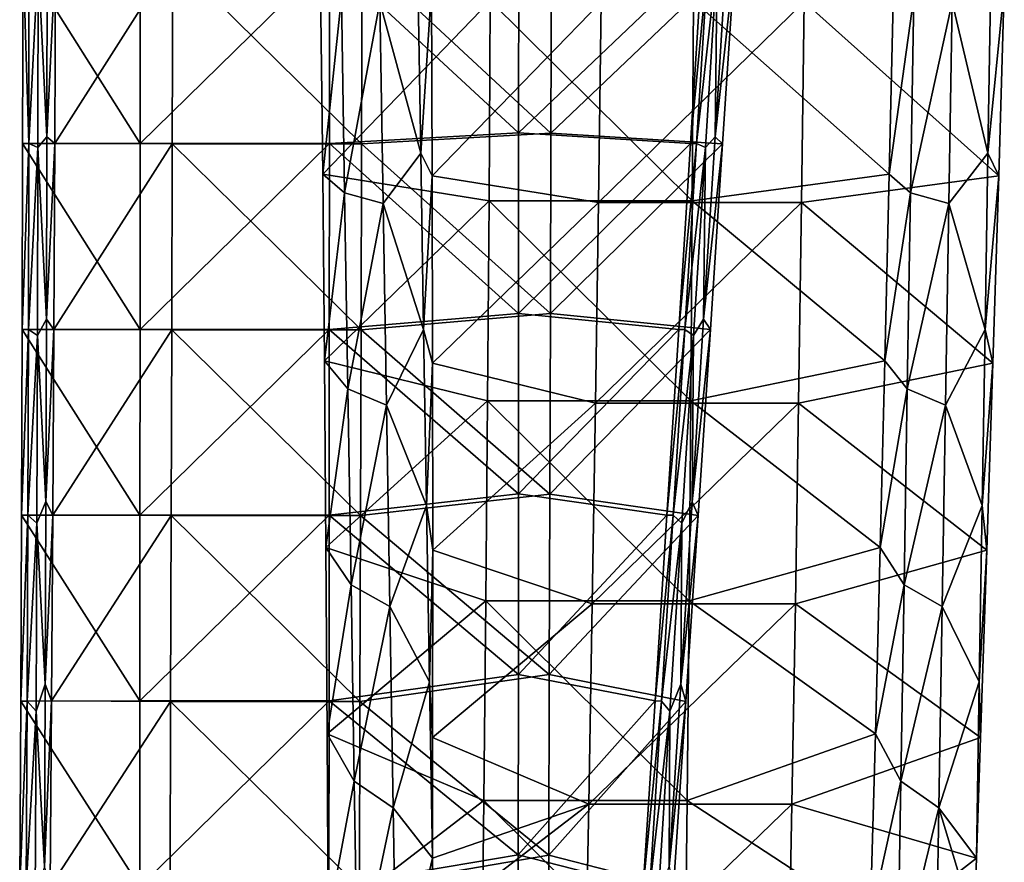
# Model space of a CAD drawing. Header units: millimetres. Extents: x -230 to 230, y 0 to 904.
# Tile 8 of 27: x -225 to -157, y 311 to 370. Entities that reach past the tile are written whole.
import ezdxf

# ---------------------------------------------------------------- set-up
doc = ezdxf.new("R2010")
doc.units = ezdxf.units.MM
doc.header["$LTSCALE"] = 81.481481
for name, color, linetype in [('10', 7, 'CONTINUOUS'), ('11', 7, 'CONTINUOUS'), ('12', 7, 'CONTINUOUS'), ('52', 7, 'CONTINUOUS'), ('54', 7, 'CONTINUOUS'), ('56', 7, 'CONTINUOUS'), ('57', 7, 'CONTINUOUS'), ('8', 7, 'CONTINUOUS')]:
    doc.layers.add(name, color=color, linetype=linetype)

msp = doc.modelspace()

# ---------------------------------------------------------------- linework, layer by layer
at = {"layer": '10', "linetype": 'Continuous'}
for points in [[(-204.351, 372.035, -443.392), (-192.58, 371.11, -445.642), (-204.209, 359.073, -443.812), (-204.351, 372.035, -443.392)], [(-164.598, 372.035, -450.907), (-164.883, 359.073, -451.247), (-178.477, 371.11, -448.308), (-164.598, 372.035, -450.907)], [(-192.58, 371.11, -445.642), (-192.659, 357.223, -446.06), (-204.209, 359.073, -443.812), (-192.58, 371.11, -445.642)], [(-192.659, 357.223, -446.06), (-192.58, 371.11, -445.642), (-178.556, 357.223, -448.726), (-192.659, 357.223, -446.06)], [(-192.58, 371.11, -445.642), (-178.477, 371.11, -448.308), (-178.556, 357.223, -448.726), (-192.58, 371.11, -445.642)], [(-178.477, 371.11, -448.308), (-164.883, 359.073, -451.247), (-178.556, 357.223, -448.726), (-178.477, 371.11, -448.308)], [(-204.209, 359.073, -443.812), (-192.659, 357.223, -446.06), (-204.086, 346.116, -444.326), (-204.209, 359.073, -443.812)], [(-164.883, 359.073, -451.247), (-165.186, 346.116, -451.68), (-178.556, 357.223, -448.726), (-164.883, 359.073, -451.247)], [(-192.659, 357.223, -446.06), (-192.758, 343.34, -446.586), (-204.086, 346.116, -444.326), (-192.659, 357.223, -446.06)], [(-192.758, 343.34, -446.586), (-192.659, 357.223, -446.06), (-178.656, 343.34, -449.252), (-192.758, 343.34, -446.586)], [(-192.659, 357.223, -446.06), (-178.556, 357.223, -448.726), (-178.656, 343.34, -449.252), (-192.659, 357.223, -446.06)], [(-178.556, 357.223, -448.726), (-165.186, 346.116, -451.68), (-178.656, 343.34, -449.252), (-178.556, 357.223, -448.726)], [(-204.086, 346.116, -444.326), (-192.758, 343.34, -446.586), (-203.98, 333.162, -444.934), (-204.086, 346.116, -444.326)], [(-165.186, 346.116, -451.68), (-165.506, 333.162, -452.207), (-178.656, 343.34, -449.252), (-165.186, 346.116, -451.68)], [(-192.758, 343.34, -446.586), (-192.878, 329.461, -447.219), (-203.98, 333.162, -444.934), (-192.758, 343.34, -446.586)], [(-192.878, 329.461, -447.219), (-192.758, 343.34, -446.586), (-178.775, 329.461, -449.885), (-192.878, 329.461, -447.219)], [(-192.758, 343.34, -446.586), (-178.656, 343.34, -449.252), (-178.775, 329.461, -449.885), (-192.758, 343.34, -446.586)], [(-178.656, 343.34, -449.252), (-165.506, 333.162, -452.207), (-178.775, 329.461, -449.885), (-178.656, 343.34, -449.252)], [(-203.98, 333.162, -444.934), (-192.878, 329.461, -447.219), (-203.892, 320.211, -445.635), (-203.98, 333.162, -444.934)], [(-165.506, 333.162, -452.207), (-165.844, 320.211, -452.828), (-178.775, 329.461, -449.885), (-165.506, 333.162, -452.207)], [(-192.878, 329.461, -447.219), (-193.017, 315.588, -447.959), (-203.892, 320.211, -445.635), (-192.878, 329.461, -447.219)], [(-193.017, 315.588, -447.959), (-192.878, 329.461, -447.219), (-178.915, 315.588, -450.625), (-193.017, 315.588, -447.959)], [(-192.878, 329.461, -447.219), (-178.775, 329.461, -449.885), (-178.915, 315.588, -450.625), (-192.878, 329.461, -447.219)], [(-178.775, 329.461, -449.885), (-165.844, 320.211, -452.828), (-178.915, 315.588, -450.625), (-178.775, 329.461, -449.885)], [(-203.892, 320.211, -445.635), (-193.017, 315.588, -447.959), (-203.822, 307.267, -446.43), (-203.892, 320.211, -445.635)], [(-165.844, 320.211, -452.828), (-166.2, 307.267, -453.542), (-178.915, 315.588, -450.625), (-165.844, 320.211, -452.828)], [(-193.017, 315.588, -447.959), (-193.178, 301.721, -448.807), (-203.822, 307.267, -446.43), (-193.017, 315.588, -447.959)], [(-193.178, 301.721, -448.807), (-193.017, 315.588, -447.959), (-179.076, 301.721, -451.473), (-193.178, 301.721, -448.807)], [(-193.017, 315.588, -447.959), (-178.915, 315.588, -450.625), (-179.076, 301.721, -451.473), (-193.017, 315.588, -447.959)], [(-178.915, 315.588, -450.625), (-166.2, 307.267, -453.542), (-179.076, 301.721, -451.473), (-178.915, 315.588, -450.625)]]:
    msp.add_3dface(points, dxfattribs=at)
at = {"layer": '11', "linetype": 'Continuous'}
for points in [[(-197.402, 360.529, -407.673), (-197.604, 372.764, -407.635), (-200.241, 371.016, -421.742), (-197.402, 360.529, -407.673)], [(-197.402, 360.529, -407.673), (-196.647, 371.978, -402.644), (-197.604, 372.764, -407.635), (-197.402, 360.529, -407.673)], [(-204.351, 372.035, -443.392), (-204.209, 359.073, -443.812), (-202.913, 371.388, -435.843), (-204.351, 372.035, -443.392)], [(-196.603, 358.963, -403.585), (-196.647, 371.978, -402.644), (-197.402, 360.529, -407.673), (-196.603, 358.963, -403.585)], [(-202.913, 371.388, -435.843), (-204.209, 359.073, -443.812), (-202.689, 357.776, -435.886), (-202.913, 371.388, -435.843)], [(-202.913, 371.388, -435.843), (-202.689, 357.776, -435.886), (-200.241, 371.016, -421.742), (-202.913, 371.388, -435.843)], [(-202.689, 357.776, -435.886), (-200.011, 357.031, -421.786), (-200.241, 371.016, -421.742), (-202.689, 357.776, -435.886)], [(-200.011, 357.031, -421.786), (-197.402, 360.529, -407.673), (-200.241, 371.016, -421.742), (-200.011, 357.031, -421.786)], [(-197.201, 348.293, -407.711), (-197.402, 360.529, -407.673), (-200.011, 357.031, -421.786), (-197.201, 348.293, -407.711)], [(-197.201, 348.293, -407.711), (-196.603, 358.963, -403.585), (-197.402, 360.529, -407.673), (-197.201, 348.293, -407.711)], [(-204.209, 359.073, -443.812), (-204.086, 346.116, -444.326), (-202.689, 357.776, -435.886), (-204.209, 359.073, -443.812)], [(-196.577, 345.956, -404.621), (-196.603, 358.963, -403.585), (-197.201, 348.293, -407.711), (-196.577, 345.956, -404.621)], [(-202.689, 357.776, -435.886), (-204.086, 346.116, -444.326), (-202.465, 344.164, -435.928), (-202.689, 357.776, -435.886)], [(-202.689, 357.776, -435.886), (-202.465, 344.164, -435.928), (-200.011, 357.031, -421.786), (-202.689, 357.776, -435.886)], [(-202.465, 344.164, -435.928), (-199.781, 343.047, -421.829), (-200.011, 357.031, -421.786), (-202.465, 344.164, -435.928)], [(-199.781, 343.047, -421.829), (-197.201, 348.293, -407.711), (-200.011, 357.031, -421.786), (-199.781, 343.047, -421.829)], [(-197, 336.058, -407.749), (-197.201, 348.293, -407.711), (-199.781, 343.047, -421.829), (-197, 336.058, -407.749)], [(-197, 336.058, -407.749), (-196.577, 345.956, -404.621), (-197.201, 348.293, -407.711), (-197, 336.058, -407.749)], [(-204.086, 346.116, -444.326), (-203.98, 333.162, -444.934), (-202.465, 344.164, -435.928), (-204.086, 346.116, -444.326)], [(-196.569, 332.957, -405.751), (-196.577, 345.956, -404.621), (-197, 336.058, -407.749), (-196.569, 332.957, -405.751)], [(-202.465, 344.164, -435.928), (-203.98, 333.162, -444.934), (-202.241, 330.552, -435.97), (-202.465, 344.164, -435.928)], [(-202.465, 344.164, -435.928), (-202.241, 330.552, -435.97), (-199.781, 343.047, -421.829), (-202.465, 344.164, -435.928)], [(-202.241, 330.552, -435.97), (-199.551, 329.063, -421.873), (-199.781, 343.047, -421.829), (-202.241, 330.552, -435.97)], [(-199.551, 329.063, -421.873), (-197, 336.058, -407.749), (-199.781, 343.047, -421.829), (-199.551, 329.063, -421.873)], [(-196.798, 323.822, -407.787), (-197, 336.058, -407.749), (-199.551, 329.063, -421.873), (-196.798, 323.822, -407.787)], [(-196.798, 323.822, -407.787), (-196.569, 332.957, -405.751), (-197, 336.058, -407.749), (-196.798, 323.822, -407.787)], [(-203.98, 333.162, -444.934), (-203.892, 320.211, -445.635), (-202.241, 330.552, -435.97), (-203.98, 333.162, -444.934)], [(-196.579, 319.965, -406.975), (-196.569, 332.957, -405.751), (-196.798, 323.822, -407.787), (-196.579, 319.965, -406.975)], [(-202.241, 330.552, -435.97), (-203.892, 320.211, -445.635), (-202.017, 316.94, -436.013), (-202.241, 330.552, -435.97)], [(-202.241, 330.552, -435.97), (-202.017, 316.94, -436.013), (-199.551, 329.063, -421.873), (-202.241, 330.552, -435.97)], [(-202.017, 316.94, -436.013), (-199.321, 315.079, -421.916), (-199.551, 329.063, -421.873), (-202.017, 316.94, -436.013)], [(-199.321, 315.079, -421.916), (-196.798, 323.822, -407.787), (-199.551, 329.063, -421.873), (-199.321, 315.079, -421.916)], [(-196.595, 311.586, -407.814), (-196.798, 323.822, -407.787), (-199.321, 315.079, -421.916), (-196.595, 311.586, -407.814)], [(-196.595, 311.586, -407.814), (-196.579, 319.965, -406.975), (-196.798, 323.822, -407.787), (-196.595, 311.586, -407.814)], [(-203.892, 320.211, -445.635), (-203.822, 307.267, -446.43), (-202.017, 316.94, -436.013), (-203.892, 320.211, -445.635)], [(-202.017, 316.94, -436.013), (-203.822, 307.267, -446.43), (-201.793, 303.328, -436.055), (-202.017, 316.94, -436.013)], [(-202.017, 316.94, -436.013), (-201.793, 303.328, -436.055), (-199.321, 315.079, -421.916), (-202.017, 316.94, -436.013)], [(-201.793, 303.328, -436.055), (-199.09, 301.094, -421.96), (-199.321, 315.079, -421.916), (-201.793, 303.328, -436.055)], [(-199.09, 301.094, -421.96), (-196.595, 311.586, -407.814), (-199.321, 315.079, -421.916), (-199.09, 301.094, -421.96)], [(-196.607, 306.983, -408.292), (-196.595, 311.586, -407.814), (-199.09, 301.094, -421.96), (-196.607, 306.983, -408.292)]]:
    msp.add_3dface(points, dxfattribs=at)
at = {"layer": '12', "linetype": 'Continuous'}
for points in [[(-158.028, 360.529, -415.116), (-160.522, 371.016, -429.251), (-157.827, 372.764, -415.154), (-158.028, 360.529, -415.116)], [(-156.896, 371.978, -410.159), (-158.028, 360.529, -415.116), (-157.827, 372.764, -415.154), (-156.896, 371.978, -410.159)], [(-164.883, 359.073, -451.247), (-164.598, 372.035, -450.907), (-163.181, 371.388, -443.354), (-164.883, 359.073, -451.247)], [(-156.896, 371.978, -410.159), (-157.28, 358.963, -411.019), (-158.028, 360.529, -415.116), (-156.896, 371.978, -410.159)], [(-163.405, 357.776, -443.312), (-164.883, 359.073, -451.247), (-163.181, 371.388, -443.354), (-163.405, 357.776, -443.312)], [(-163.405, 357.776, -443.312), (-163.181, 371.388, -443.354), (-160.522, 371.016, -429.251), (-163.405, 357.776, -443.312)], [(-160.752, 357.031, -429.208), (-163.405, 357.776, -443.312), (-160.522, 371.016, -429.251), (-160.752, 357.031, -429.208)], [(-160.752, 357.031, -429.208), (-160.522, 371.016, -429.251), (-158.028, 360.529, -415.116), (-160.752, 357.031, -429.208)], [(-158.229, 348.293, -415.078), (-160.752, 357.031, -429.208), (-158.028, 360.529, -415.116), (-158.229, 348.293, -415.078)], [(-157.28, 358.963, -411.019), (-158.229, 348.293, -415.078), (-158.028, 360.529, -415.116), (-157.28, 358.963, -411.019)], [(-165.186, 346.116, -451.68), (-164.883, 359.073, -451.247), (-163.405, 357.776, -443.312), (-165.186, 346.116, -451.68)], [(-157.28, 358.963, -411.019), (-157.682, 345.956, -411.974), (-158.229, 348.293, -415.078), (-157.28, 358.963, -411.019)], [(-163.629, 344.164, -443.27), (-165.186, 346.116, -451.68), (-163.405, 357.776, -443.312), (-163.629, 344.164, -443.27)], [(-163.629, 344.164, -443.27), (-163.405, 357.776, -443.312), (-160.752, 357.031, -429.208), (-163.629, 344.164, -443.27)], [(-160.982, 343.047, -429.164), (-163.629, 344.164, -443.27), (-160.752, 357.031, -429.208), (-160.982, 343.047, -429.164)], [(-160.982, 343.047, -429.164), (-160.752, 357.031, -429.208), (-158.229, 348.293, -415.078), (-160.982, 343.047, -429.164)], [(-158.431, 336.058, -415.04), (-160.982, 343.047, -429.164), (-158.229, 348.293, -415.078), (-158.431, 336.058, -415.04)], [(-157.682, 345.956, -411.974), (-158.431, 336.058, -415.04), (-158.229, 348.293, -415.078), (-157.682, 345.956, -411.974)], [(-165.506, 333.162, -452.207), (-165.186, 346.116, -451.68), (-163.629, 344.164, -443.27), (-165.506, 333.162, -452.207)], [(-157.682, 345.956, -411.974), (-158.102, 332.957, -413.023), (-158.431, 336.058, -415.04), (-157.682, 345.956, -411.974)], [(-163.853, 330.552, -443.227), (-165.506, 333.162, -452.207), (-163.629, 344.164, -443.27), (-163.853, 330.552, -443.227)], [(-163.853, 330.552, -443.227), (-163.629, 344.164, -443.27), (-160.982, 343.047, -429.164), (-163.853, 330.552, -443.227)], [(-161.212, 329.063, -429.121), (-163.853, 330.552, -443.227), (-160.982, 343.047, -429.164), (-161.212, 329.063, -429.121)], [(-161.212, 329.063, -429.121), (-160.982, 343.047, -429.164), (-158.431, 336.058, -415.04), (-161.212, 329.063, -429.121)], [(-158.632, 323.822, -415.002), (-161.212, 329.063, -429.121), (-158.431, 336.058, -415.04), (-158.632, 323.822, -415.002)], [(-158.102, 332.957, -413.023), (-158.632, 323.822, -415.002), (-158.431, 336.058, -415.04), (-158.102, 332.957, -413.023)], [(-165.844, 320.211, -452.828), (-165.506, 333.162, -452.207), (-163.853, 330.552, -443.227), (-165.844, 320.211, -452.828)], [(-158.102, 332.957, -413.023), (-158.54, 319.965, -414.166), (-158.632, 323.822, -415.002), (-158.102, 332.957, -413.023)], [(-164.077, 316.94, -443.185), (-165.844, 320.211, -452.828), (-163.853, 330.552, -443.227), (-164.077, 316.94, -443.185)], [(-164.077, 316.94, -443.185), (-163.853, 330.552, -443.227), (-161.212, 329.063, -429.121), (-164.077, 316.94, -443.185)], [(-161.442, 315.079, -429.077), (-164.077, 316.94, -443.185), (-161.212, 329.063, -429.121), (-161.442, 315.079, -429.077)], [(-161.442, 315.079, -429.077), (-161.212, 329.063, -429.121), (-158.632, 323.822, -415.002), (-161.442, 315.079, -429.077)], [(-158.831, 311.586, -414.953), (-161.442, 315.079, -429.077), (-158.632, 323.822, -415.002), (-158.831, 311.586, -414.953)], [(-158.54, 319.965, -414.166), (-158.831, 311.586, -414.953), (-158.632, 323.822, -415.002), (-158.54, 319.965, -414.166)], [(-166.2, 307.267, -453.542), (-165.844, 320.211, -452.828), (-164.077, 316.94, -443.185), (-166.2, 307.267, -453.542)], [(-164.301, 303.328, -443.143), (-166.2, 307.267, -453.542), (-164.077, 316.94, -443.185), (-164.301, 303.328, -443.143)], [(-164.301, 303.328, -443.143), (-164.077, 316.94, -443.185), (-161.442, 315.079, -429.077), (-164.301, 303.328, -443.143)], [(-161.672, 301.094, -429.034), (-164.301, 303.328, -443.143), (-161.442, 315.079, -429.077), (-161.672, 301.094, -429.034)], [(-158.995, 306.983, -415.403), (-161.672, 301.094, -429.034), (-161.442, 315.079, -429.077), (-158.995, 306.983, -415.403)], [(-158.831, 311.586, -414.953), (-158.995, 306.983, -415.403), (-161.442, 315.079, -429.077), (-158.831, 311.586, -414.953)]]:
    msp.add_3dface(points, dxfattribs=at)
at = {"layer": '52', "linetype": 'Continuous'}
for points in [[(-225.012, 374.099, -14.858), (-224.613, 361.197, -23.546), (-225.036, 361.198, -14.714), (-225.012, 374.099, -14.858)], [(-224.596, 374.099, -23.545), (-224.613, 361.197, -23.546), (-225.012, 374.099, -14.858), (-224.596, 374.099, -23.545)], [(-224.596, 374.099, -23.545), (-223.968, 373.96, -36.683), (-224.613, 361.197, -23.546), (-224.596, 374.099, -23.545)], [(-223.968, 373.96, -36.683), (-223.985, 360.919, -36.684), (-224.613, 361.197, -23.546), (-223.968, 373.96, -36.683)], [(-223.968, 373.96, -36.683), (-223.354, 361.668, -49.821), (-223.985, 360.919, -36.684), (-223.968, 373.96, -36.683)], [(-223.338, 374.334, -49.821), (-223.354, 361.668, -49.821), (-223.968, 373.96, -36.683), (-223.338, 374.334, -49.821)], [(-223.354, 361.668, -49.821), (-223.338, 374.334, -49.821), (-222.747, 374.099, -62.175), (-223.354, 361.668, -49.821)], [(-222.801, 361.199, -61.397), (-223.354, 361.668, -49.821), (-222.747, 374.099, -62.175), (-222.801, 361.199, -61.397)], [(-223.354, 361.668, -49.821), (-223.381, 349.002, -49.823), (-223.985, 360.919, -36.684), (-223.354, 361.668, -49.821)], [(-223.381, 349.002, -49.823), (-223.354, 361.668, -49.821), (-222.801, 361.199, -61.397), (-223.381, 349.002, -49.823)], [(-225.036, 361.198, -14.714), (-224.613, 361.197, -23.546), (-225.071, 348.296, -14.569), (-225.036, 361.198, -14.714)], [(-224.613, 361.197, -23.546), (-224.641, 348.296, -23.547), (-225.071, 348.296, -14.569), (-224.613, 361.197, -23.546)], [(-224.613, 361.197, -23.546), (-223.985, 360.919, -36.684), (-224.641, 348.296, -23.547), (-224.613, 361.197, -23.546)], [(-223.985, 360.919, -36.684), (-224.013, 347.879, -36.685), (-224.641, 348.296, -23.547), (-223.985, 360.919, -36.684)], [(-223.985, 360.919, -36.684), (-223.381, 349.002, -49.823), (-224.013, 347.879, -36.685), (-223.985, 360.919, -36.684)], [(-222.867, 348.298, -60.61), (-223.381, 349.002, -49.823), (-222.801, 361.199, -61.397), (-222.867, 348.298, -60.61)], [(-223.381, 349.002, -49.823), (-223.419, 336.336, -49.824), (-224.013, 347.879, -36.685), (-223.381, 349.002, -49.823)], [(-223.419, 336.336, -49.824), (-223.381, 349.002, -49.823), (-222.867, 348.298, -60.61), (-223.419, 336.336, -49.824)], [(-224.641, 348.296, -23.547), (-224.68, 335.394, -23.549), (-225.117, 335.395, -14.424), (-224.641, 348.296, -23.547)], [(-225.071, 348.296, -14.569), (-224.641, 348.296, -23.547), (-225.117, 335.395, -14.424), (-225.071, 348.296, -14.569)], [(-224.641, 348.296, -23.547), (-224.013, 347.879, -36.685), (-224.68, 335.394, -23.549), (-224.641, 348.296, -23.547)], [(-222.943, 335.397, -59.816), (-223.419, 336.336, -49.824), (-222.867, 348.298, -60.61), (-222.943, 335.397, -59.816)], [(-224.013, 347.879, -36.685), (-224.053, 334.838, -36.687), (-224.68, 335.394, -23.549), (-224.013, 347.879, -36.685)], [(-224.013, 347.879, -36.685), (-223.419, 336.336, -49.824), (-224.053, 334.838, -36.687), (-224.013, 347.879, -36.685)], [(-223.419, 336.336, -49.824), (-223.467, 323.67, -49.827), (-224.053, 334.838, -36.687), (-223.419, 336.336, -49.824)], [(-223.467, 323.67, -49.827), (-223.419, 336.336, -49.824), (-222.943, 335.397, -59.816), (-223.467, 323.67, -49.827)], [(-225.117, 335.395, -14.424), (-224.68, 335.394, -23.549), (-225.174, 322.494, -14.277), (-225.117, 335.395, -14.424)], [(-224.68, 335.394, -23.549), (-224.73, 322.493, -23.551), (-225.174, 322.494, -14.277), (-224.68, 335.394, -23.549)], [(-224.68, 335.394, -23.549), (-224.053, 334.838, -36.687), (-224.73, 322.493, -23.551), (-224.68, 335.394, -23.549)], [(-223.032, 322.496, -59.012), (-223.467, 323.67, -49.827), (-222.943, 335.397, -59.816), (-223.032, 322.496, -59.012)], [(-224.053, 334.838, -36.687), (-224.104, 321.798, -36.689), (-224.73, 322.493, -23.551), (-224.053, 334.838, -36.687)], [(-224.053, 334.838, -36.687), (-223.467, 323.67, -49.827), (-224.104, 321.798, -36.689), (-224.053, 334.838, -36.687)], [(-223.467, 323.67, -49.827), (-223.526, 311.004, -49.83), (-224.104, 321.798, -36.689), (-223.467, 323.67, -49.827)], [(-223.526, 311.004, -49.83), (-223.467, 323.67, -49.827), (-223.032, 322.496, -59.012), (-223.526, 311.004, -49.83)], [(-225.174, 322.494, -14.277), (-224.73, 322.493, -23.551), (-225.242, 309.593, -14.129), (-225.174, 322.494, -14.277)], [(-224.73, 322.493, -23.551), (-224.791, 309.592, -23.554), (-225.242, 309.593, -14.129), (-224.73, 322.493, -23.551)], [(-224.73, 322.493, -23.551), (-224.104, 321.798, -36.689), (-224.791, 309.592, -23.554), (-224.73, 322.493, -23.551)], [(-223.132, 309.595, -58.201), (-223.526, 311.004, -49.83), (-223.032, 322.496, -59.012), (-223.132, 309.595, -58.201)], [(-224.104, 321.798, -36.689), (-224.166, 308.758, -36.692), (-224.791, 309.592, -23.554), (-224.104, 321.798, -36.689)], [(-224.104, 321.798, -36.689), (-223.526, 311.004, -49.83), (-224.166, 308.758, -36.692), (-224.104, 321.798, -36.689)]]:
    msp.add_3dface(points, dxfattribs=at)
at = {"layer": '54', "linetype": 'Continuous'}
for points in [[(-178.681, 361.199, -12.495), (-177.451, 374.098, -21.288), (-177.867, 374.099, -12.601), (-178.681, 361.199, -12.495)], [(-178.259, 361.197, -21.327), (-177.451, 374.098, -21.288), (-178.681, 361.199, -12.495), (-178.259, 361.197, -21.327)], [(-177.451, 374.098, -21.288), (-178.259, 361.197, -21.327), (-176.831, 373.959, -34.426), (-177.451, 374.098, -21.288)], [(-176.831, 373.959, -34.426), (-178.259, 361.197, -21.327), (-177.647, 360.919, -34.465), (-176.831, 373.959, -34.426)], [(-176.831, 373.959, -34.426), (-177.647, 360.919, -34.465), (-176.971, 361.667, -47.601), (-176.831, 373.959, -34.426)], [(-176.179, 374.334, -47.563), (-176.831, 373.959, -34.426), (-176.971, 361.667, -47.601), (-176.179, 374.334, -47.563)], [(-176.179, 374.334, -47.563), (-176.971, 361.667, -47.601), (-175.602, 374.093, -59.918), (-176.179, 374.334, -47.563)], [(-175.602, 374.093, -59.918), (-176.971, 361.667, -47.601), (-176.447, 361.186, -59.177), (-175.602, 374.093, -59.918)], [(-176.971, 361.667, -47.601), (-177.647, 360.919, -34.465), (-177.766, 349.001, -47.639), (-176.971, 361.667, -47.601)], [(-176.971, 361.667, -47.601), (-177.766, 349.001, -47.639), (-176.447, 361.186, -59.177), (-176.971, 361.667, -47.601)], [(-179.498, 348.298, -12.388), (-178.259, 361.197, -21.327), (-178.681, 361.199, -12.495), (-179.498, 348.298, -12.388)], [(-179.068, 348.295, -21.365), (-178.259, 361.197, -21.327), (-179.498, 348.298, -12.388), (-179.068, 348.295, -21.365)], [(-178.259, 361.197, -21.327), (-179.068, 348.295, -21.365), (-177.647, 360.919, -34.465), (-178.259, 361.197, -21.327)], [(-177.647, 360.919, -34.465), (-179.068, 348.295, -21.365), (-178.465, 347.878, -34.504), (-177.647, 360.919, -34.465)], [(-177.647, 360.919, -34.465), (-178.465, 347.878, -34.504), (-177.766, 349.001, -47.639), (-177.647, 360.919, -34.465)], [(-176.447, 361.186, -59.177), (-177.766, 349.001, -47.639), (-177.295, 348.279, -58.428), (-176.447, 361.186, -59.177)], [(-177.766, 349.001, -47.639), (-178.465, 347.878, -34.504), (-178.562, 336.335, -47.677), (-177.766, 349.001, -47.639)], [(-177.766, 349.001, -47.639), (-178.562, 336.335, -47.677), (-177.295, 348.279, -58.428), (-177.766, 349.001, -47.639)], [(-180.316, 335.398, -12.279), (-179.068, 348.295, -21.365), (-179.498, 348.298, -12.388), (-180.316, 335.398, -12.279)], [(-179.879, 335.394, -21.404), (-179.068, 348.295, -21.365), (-180.316, 335.398, -12.279), (-179.879, 335.394, -21.404)], [(-179.068, 348.295, -21.365), (-179.879, 335.394, -21.404), (-178.465, 347.878, -34.504), (-179.068, 348.295, -21.365)], [(-177.295, 348.279, -58.428), (-178.562, 336.335, -47.677), (-178.144, 335.373, -57.669), (-177.295, 348.279, -58.428)], [(-178.465, 347.878, -34.504), (-179.879, 335.394, -21.404), (-179.285, 334.838, -34.544), (-178.465, 347.878, -34.504)], [(-178.465, 347.878, -34.504), (-179.285, 334.838, -34.544), (-178.562, 336.335, -47.677), (-178.465, 347.878, -34.504)], [(-178.562, 336.335, -47.677), (-179.285, 334.838, -34.544), (-179.36, 323.669, -47.715), (-178.562, 336.335, -47.677)], [(-178.562, 336.335, -47.677), (-179.36, 323.669, -47.715), (-178.144, 335.373, -57.669), (-178.562, 336.335, -47.677)], [(-181.136, 322.497, -12.168), (-179.879, 335.394, -21.404), (-180.316, 335.398, -12.279), (-181.136, 322.497, -12.168)], [(-180.692, 322.493, -21.443), (-179.879, 335.394, -21.404), (-181.136, 322.497, -12.168), (-180.692, 322.493, -21.443)], [(-179.879, 335.394, -21.404), (-180.692, 322.493, -21.443), (-179.285, 334.838, -34.544), (-179.879, 335.394, -21.404)], [(-178.144, 335.373, -57.669), (-179.36, 323.669, -47.715), (-178.996, 322.468, -56.902), (-178.144, 335.373, -57.669)], [(-179.285, 334.838, -34.544), (-180.692, 322.493, -21.443), (-180.107, 321.797, -34.583), (-179.285, 334.838, -34.544)], [(-179.285, 334.838, -34.544), (-180.107, 321.797, -34.583), (-179.36, 323.669, -47.715), (-179.285, 334.838, -34.544)], [(-179.36, 323.669, -47.715), (-180.107, 321.797, -34.583), (-180.16, 311.003, -47.754), (-179.36, 323.669, -47.715)], [(-179.36, 323.669, -47.715), (-180.16, 311.003, -47.754), (-178.996, 322.468, -56.902), (-179.36, 323.669, -47.715)], [(-181.958, 309.597, -12.057), (-180.692, 322.493, -21.443), (-181.136, 322.497, -12.168), (-181.958, 309.597, -12.057)], [(-181.507, 309.591, -21.482), (-180.692, 322.493, -21.443), (-181.958, 309.597, -12.057), (-181.507, 309.591, -21.482)], [(-180.692, 322.493, -21.443), (-181.507, 309.591, -21.482), (-180.107, 321.797, -34.583), (-180.692, 322.493, -21.443)], [(-178.996, 322.468, -56.902), (-180.16, 311.003, -47.754), (-179.85, 309.563, -56.127), (-178.996, 322.468, -56.902)], [(-180.107, 321.797, -34.583), (-181.507, 309.591, -21.482), (-180.93, 308.757, -34.623), (-180.107, 321.797, -34.583)], [(-180.107, 321.797, -34.583), (-180.93, 308.757, -34.623), (-180.16, 311.003, -47.754), (-180.107, 321.797, -34.583)]]:
    msp.add_3dface(points, dxfattribs=at)
at = {"layer": '56', "linetype": 'Continuous'}
for points in [[(-222.801, 361.199, -61.397), (-222.747, 374.099, -62.175), (-214.611, 374.091, -61.785), (-222.801, 361.199, -61.397)], [(-214.648, 361.183, -61.006), (-222.801, 361.199, -61.397), (-214.611, 374.091, -61.785), (-214.648, 361.183, -61.006)], [(-214.648, 361.183, -61.006), (-214.611, 374.091, -61.785), (-201.511, 361.183, -60.377), (-214.648, 361.183, -61.006)], [(-201.511, 361.183, -60.377), (-214.611, 374.091, -61.785), (-201.473, 374.091, -61.156), (-201.511, 361.183, -60.377)], [(-201.511, 361.183, -60.377), (-201.473, 374.091, -61.156), (-188.371, 361.929, -59.793), (-201.511, 361.183, -60.377)], [(-188.371, 361.929, -59.793), (-201.473, 374.091, -61.156), (-188.334, 374.464, -60.55), (-188.371, 361.929, -59.793)], [(-175.602, 374.093, -59.918), (-188.371, 361.929, -59.793), (-188.334, 374.464, -60.55), (-175.602, 374.093, -59.918)], [(-175.602, 374.093, -59.918), (-176.447, 361.186, -59.177), (-188.371, 361.929, -59.793), (-175.602, 374.093, -59.918)], [(-188.407, 349.395, -59.028), (-201.511, 361.183, -60.377), (-188.371, 361.929, -59.793), (-188.407, 349.395, -59.028)], [(-176.447, 361.186, -59.177), (-188.407, 349.395, -59.028), (-188.371, 361.929, -59.793), (-176.447, 361.186, -59.177)], [(-222.867, 348.298, -60.61), (-222.801, 361.199, -61.397), (-214.648, 361.183, -61.006), (-222.867, 348.298, -60.61)], [(-214.686, 348.276, -60.218), (-222.867, 348.298, -60.61), (-214.648, 361.183, -61.006), (-214.686, 348.276, -60.218)], [(-214.686, 348.276, -60.218), (-214.648, 361.183, -61.006), (-201.548, 348.276, -59.589), (-214.686, 348.276, -60.218)], [(-201.548, 348.276, -59.589), (-214.648, 361.183, -61.006), (-201.511, 361.183, -60.377), (-201.548, 348.276, -59.589)], [(-201.548, 348.276, -59.589), (-201.511, 361.183, -60.377), (-188.407, 349.395, -59.028), (-201.548, 348.276, -59.589)], [(-176.447, 361.186, -59.177), (-177.295, 348.279, -58.428), (-188.407, 349.395, -59.028), (-176.447, 361.186, -59.177)], [(-188.444, 336.861, -58.255), (-201.548, 348.276, -59.589), (-188.407, 349.395, -59.028), (-188.444, 336.861, -58.255)], [(-177.295, 348.279, -58.428), (-188.444, 336.861, -58.255), (-188.407, 349.395, -59.028), (-177.295, 348.279, -58.428)], [(-222.943, 335.397, -59.816), (-222.867, 348.298, -60.61), (-214.686, 348.276, -60.218), (-222.943, 335.397, -59.816)], [(-214.724, 335.369, -59.42), (-222.943, 335.397, -59.816), (-214.686, 348.276, -60.218), (-214.724, 335.369, -59.42)], [(-214.724, 335.369, -59.42), (-214.686, 348.276, -60.218), (-201.587, 335.369, -58.791), (-214.724, 335.369, -59.42)], [(-201.587, 335.369, -58.791), (-214.686, 348.276, -60.218), (-201.548, 348.276, -59.589), (-201.587, 335.369, -58.791)], [(-201.587, 335.369, -58.791), (-201.548, 348.276, -59.589), (-188.444, 336.861, -58.255), (-201.587, 335.369, -58.791)], [(-177.295, 348.279, -58.428), (-178.144, 335.373, -57.669), (-188.444, 336.861, -58.255), (-177.295, 348.279, -58.428)], [(-188.482, 324.327, -57.473), (-201.587, 335.369, -58.791), (-188.444, 336.861, -58.255), (-188.482, 324.327, -57.473)], [(-178.144, 335.373, -57.669), (-188.482, 324.327, -57.473), (-188.444, 336.861, -58.255), (-178.144, 335.373, -57.669)], [(-223.032, 322.496, -59.012), (-222.943, 335.397, -59.816), (-214.724, 335.369, -59.42), (-223.032, 322.496, -59.012)], [(-214.763, 322.463, -58.614), (-223.032, 322.496, -59.012), (-214.724, 335.369, -59.42), (-214.763, 322.463, -58.614)], [(-214.763, 322.463, -58.614), (-214.724, 335.369, -59.42), (-201.625, 322.463, -57.985), (-214.763, 322.463, -58.614)], [(-201.625, 322.463, -57.985), (-214.724, 335.369, -59.42), (-201.587, 335.369, -58.791), (-201.625, 322.463, -57.985)], [(-201.625, 322.463, -57.985), (-201.587, 335.369, -58.791), (-188.482, 324.327, -57.473), (-201.625, 322.463, -57.985)], [(-178.144, 335.373, -57.669), (-178.996, 322.468, -56.902), (-188.482, 324.327, -57.473), (-178.144, 335.373, -57.669)], [(-188.52, 311.794, -56.683), (-201.625, 322.463, -57.985), (-188.482, 324.327, -57.473), (-188.52, 311.794, -56.683)], [(-178.996, 322.468, -56.902), (-188.52, 311.794, -56.683), (-188.482, 324.327, -57.473), (-178.996, 322.468, -56.902)], [(-223.132, 309.595, -58.201), (-223.032, 322.496, -59.012), (-214.763, 322.463, -58.614), (-223.132, 309.595, -58.201)], [(-214.802, 309.557, -57.799), (-223.132, 309.595, -58.201), (-214.763, 322.463, -58.614), (-214.802, 309.557, -57.799)], [(-214.802, 309.557, -57.799), (-214.763, 322.463, -58.614), (-201.664, 309.557, -57.17), (-214.802, 309.557, -57.799)], [(-201.664, 309.557, -57.17), (-214.763, 322.463, -58.614), (-201.625, 322.463, -57.985), (-201.664, 309.557, -57.17)], [(-201.664, 309.557, -57.17), (-201.625, 322.463, -57.985), (-188.52, 311.794, -56.683), (-201.664, 309.557, -57.17)], [(-178.996, 322.468, -56.902), (-179.85, 309.563, -56.127), (-188.52, 311.794, -56.683), (-178.996, 322.468, -56.902)], [(-188.558, 299.262, -55.885), (-201.664, 309.557, -57.17), (-188.52, 311.794, -56.683), (-188.558, 299.262, -55.885)], [(-179.85, 309.563, -56.127), (-188.558, 299.262, -55.885), (-188.52, 311.794, -56.683), (-179.85, 309.563, -56.127)]]:
    msp.add_3dface(points, dxfattribs=at)
at = {"layer": '57', "linetype": 'Continuous'}
for points in [[(-225.012, 374.099, -14.858), (-225.036, 361.198, -14.714), (-216.883, 361.199, -14.324), (-225.012, 374.099, -14.858)], [(-216.876, 374.1, -14.468), (-225.012, 374.099, -14.858), (-216.883, 361.199, -14.324), (-216.876, 374.1, -14.468)], [(-216.876, 374.1, -14.468), (-216.883, 361.199, -14.324), (-203.739, 374.1, -13.839), (-216.876, 374.1, -14.468)], [(-203.739, 374.1, -13.839), (-216.883, 361.199, -14.324), (-203.746, 361.199, -13.695), (-203.739, 374.1, -13.839)], [(-203.739, 374.1, -13.839), (-203.746, 361.199, -13.695), (-190.607, 361.937, -13.074), (-203.739, 374.1, -13.839)], [(-190.601, 374.469, -13.214), (-203.739, 374.1, -13.839), (-190.607, 361.937, -13.074), (-190.601, 374.469, -13.214)], [(-177.867, 374.099, -12.601), (-190.601, 374.469, -13.214), (-190.607, 361.937, -13.074), (-177.867, 374.099, -12.601)], [(-178.681, 361.199, -12.495), (-177.867, 374.099, -12.601), (-190.607, 361.937, -13.074), (-178.681, 361.199, -12.495)], [(-190.607, 361.937, -13.074), (-203.746, 361.199, -13.695), (-190.614, 349.406, -12.932), (-190.607, 361.937, -13.074)], [(-178.681, 361.199, -12.495), (-190.607, 361.937, -13.074), (-190.614, 349.406, -12.932), (-178.681, 361.199, -12.495)], [(-225.036, 361.198, -14.714), (-225.071, 348.296, -14.569), (-216.89, 348.299, -14.178), (-225.036, 361.198, -14.714)], [(-216.883, 361.199, -14.324), (-225.036, 361.198, -14.714), (-216.89, 348.299, -14.178), (-216.883, 361.199, -14.324)], [(-216.883, 361.199, -14.324), (-216.89, 348.299, -14.178), (-203.746, 361.199, -13.695), (-216.883, 361.199, -14.324)], [(-203.746, 361.199, -13.695), (-216.89, 348.299, -14.178), (-203.753, 348.299, -13.549), (-203.746, 361.199, -13.695)], [(-203.746, 361.199, -13.695), (-203.753, 348.299, -13.549), (-190.614, 349.406, -12.932), (-203.746, 361.199, -13.695)], [(-179.498, 348.298, -12.388), (-178.681, 361.199, -12.495), (-190.614, 349.406, -12.932), (-179.498, 348.298, -12.388)], [(-190.614, 349.406, -12.932), (-203.753, 348.299, -13.549), (-190.621, 336.874, -12.789), (-190.614, 349.406, -12.932)], [(-179.498, 348.298, -12.388), (-190.614, 349.406, -12.932), (-190.621, 336.874, -12.789), (-179.498, 348.298, -12.388)], [(-225.071, 348.296, -14.569), (-225.117, 335.395, -14.424), (-216.897, 335.399, -14.03), (-225.071, 348.296, -14.569)], [(-216.89, 348.299, -14.178), (-225.071, 348.296, -14.569), (-216.897, 335.399, -14.03), (-216.89, 348.299, -14.178)], [(-216.89, 348.299, -14.178), (-216.897, 335.399, -14.03), (-203.753, 348.299, -13.549), (-216.89, 348.299, -14.178)], [(-203.753, 348.299, -13.549), (-216.897, 335.399, -14.03), (-203.76, 335.399, -13.401), (-203.753, 348.299, -13.549)], [(-203.753, 348.299, -13.549), (-203.76, 335.399, -13.401), (-190.621, 336.874, -12.789), (-203.753, 348.299, -13.549)], [(-180.316, 335.398, -12.279), (-179.498, 348.298, -12.388), (-190.621, 336.874, -12.789), (-180.316, 335.398, -12.279)], [(-190.621, 336.874, -12.789), (-203.76, 335.399, -13.401), (-190.628, 324.343, -12.644), (-190.621, 336.874, -12.789)], [(-180.316, 335.398, -12.279), (-190.621, 336.874, -12.789), (-190.628, 324.343, -12.644), (-180.316, 335.398, -12.279)], [(-225.117, 335.395, -14.424), (-225.174, 322.494, -14.277), (-216.905, 322.499, -13.881), (-225.117, 335.395, -14.424)], [(-216.897, 335.399, -14.03), (-225.117, 335.395, -14.424), (-216.905, 322.499, -13.881), (-216.897, 335.399, -14.03)], [(-216.897, 335.399, -14.03), (-216.905, 322.499, -13.881), (-203.76, 335.399, -13.401), (-216.897, 335.399, -14.03)], [(-203.76, 335.399, -13.401), (-216.905, 322.499, -13.881), (-203.767, 322.499, -13.252), (-203.76, 335.399, -13.401)], [(-203.76, 335.399, -13.401), (-203.767, 322.499, -13.252), (-190.628, 324.343, -12.644), (-203.76, 335.399, -13.401)], [(-181.136, 322.497, -12.168), (-180.316, 335.398, -12.279), (-190.628, 324.343, -12.644), (-181.136, 322.497, -12.168)], [(-190.628, 324.343, -12.644), (-203.767, 322.499, -13.252), (-190.635, 311.812, -12.498), (-190.628, 324.343, -12.644)], [(-181.136, 322.497, -12.168), (-190.628, 324.343, -12.644), (-190.635, 311.812, -12.498), (-181.136, 322.497, -12.168)], [(-225.174, 322.494, -14.277), (-225.242, 309.593, -14.129), (-216.912, 309.599, -13.73), (-225.174, 322.494, -14.277)], [(-216.905, 322.499, -13.881), (-225.174, 322.494, -14.277), (-216.912, 309.599, -13.73), (-216.905, 322.499, -13.881)], [(-216.905, 322.499, -13.881), (-216.912, 309.599, -13.73), (-203.767, 322.499, -13.252), (-216.905, 322.499, -13.881)], [(-203.767, 322.499, -13.252), (-216.912, 309.599, -13.73), (-203.774, 309.599, -13.101), (-203.767, 322.499, -13.252)], [(-203.767, 322.499, -13.252), (-203.774, 309.599, -13.101), (-190.635, 311.812, -12.498), (-203.767, 322.499, -13.252)], [(-181.958, 309.597, -12.057), (-181.136, 322.497, -12.168), (-190.635, 311.812, -12.498), (-181.958, 309.597, -12.057)], [(-190.635, 311.812, -12.498), (-203.774, 309.599, -13.101), (-190.642, 299.28, -12.35), (-190.635, 311.812, -12.498)], [(-181.958, 309.597, -12.057), (-190.635, 311.812, -12.498), (-190.642, 299.28, -12.35), (-181.958, 309.597, -12.057)]]:
    msp.add_3dface(points, dxfattribs=at)
at = {"layer": '8', "linetype": 'Continuous'}
for points in [[(-196.647, 371.978, -402.644), (-196.603, 358.963, -403.585), (-184.883, 371.049, -404.931), (-196.647, 371.978, -402.644)], [(-157.28, 358.963, -411.019), (-156.896, 371.978, -410.159), (-170.781, 371.049, -407.597), (-157.28, 358.963, -411.019)], [(-184.883, 371.049, -404.931), (-196.603, 358.963, -403.585), (-185.068, 357.105, -405.907), (-184.883, 371.049, -404.931)], [(-184.883, 371.049, -404.931), (-185.068, 357.105, -405.907), (-170.781, 371.049, -407.597), (-184.883, 371.049, -404.931)], [(-185.068, 357.105, -405.907), (-170.966, 357.105, -408.573), (-170.781, 371.049, -407.597), (-185.068, 357.105, -405.907)], [(-170.966, 357.105, -408.573), (-157.28, 358.963, -411.019), (-170.781, 371.049, -407.597), (-170.966, 357.105, -408.573)], [(-196.603, 358.963, -403.585), (-196.577, 345.956, -404.621), (-185.068, 357.105, -405.907), (-196.603, 358.963, -403.585)], [(-157.682, 345.956, -411.974), (-157.28, 358.963, -411.019), (-170.966, 357.105, -408.573), (-157.682, 345.956, -411.974)], [(-185.068, 357.105, -405.907), (-196.577, 345.956, -404.621), (-185.273, 343.17, -406.992), (-185.068, 357.105, -405.907)], [(-185.068, 357.105, -405.907), (-185.273, 343.17, -406.992), (-170.966, 357.105, -408.573), (-185.068, 357.105, -405.907)], [(-185.273, 343.17, -406.992), (-171.171, 343.17, -409.658), (-170.966, 357.105, -408.573), (-185.273, 343.17, -406.992)], [(-171.171, 343.17, -409.658), (-157.682, 345.956, -411.974), (-170.966, 357.105, -408.573), (-171.171, 343.17, -409.658)], [(-196.577, 345.956, -404.621), (-196.569, 332.957, -405.751), (-185.273, 343.17, -406.992), (-196.577, 345.956, -404.621)], [(-158.102, 332.957, -413.023), (-157.682, 345.956, -411.974), (-171.171, 343.17, -409.658), (-158.102, 332.957, -413.023)], [(-185.273, 343.17, -406.992), (-196.569, 332.957, -405.751), (-185.498, 329.244, -408.184), (-185.273, 343.17, -406.992)], [(-185.273, 343.17, -406.992), (-185.498, 329.244, -408.184), (-171.171, 343.17, -409.658), (-185.273, 343.17, -406.992)], [(-185.498, 329.244, -408.184), (-171.396, 329.244, -410.85), (-171.171, 343.17, -409.658), (-185.498, 329.244, -408.184)], [(-171.396, 329.244, -410.85), (-158.102, 332.957, -413.023), (-171.171, 343.17, -409.658), (-171.396, 329.244, -410.85)], [(-196.569, 332.957, -405.751), (-196.579, 319.965, -406.975), (-185.498, 329.244, -408.184), (-196.569, 332.957, -405.751)], [(-158.54, 319.965, -414.166), (-158.102, 332.957, -413.023), (-171.396, 329.244, -410.85), (-158.54, 319.965, -414.166)], [(-185.498, 329.244, -408.184), (-196.579, 319.965, -406.975), (-185.744, 315.328, -409.484), (-185.498, 329.244, -408.184)], [(-185.498, 329.244, -408.184), (-185.744, 315.328, -409.484), (-171.396, 329.244, -410.85), (-185.498, 329.244, -408.184)], [(-185.744, 315.328, -409.484), (-171.642, 315.328, -412.15), (-171.396, 329.244, -410.85), (-185.744, 315.328, -409.484)], [(-171.642, 315.328, -412.15), (-158.54, 319.965, -414.166), (-171.396, 329.244, -410.85), (-171.642, 315.328, -412.15)], [(-196.579, 319.965, -406.975), (-196.595, 311.586, -407.814), (-185.744, 315.328, -409.484), (-196.579, 319.965, -406.975)], [(-158.831, 311.586, -414.953), (-158.54, 319.965, -414.166), (-171.642, 315.328, -412.15), (-158.831, 311.586, -414.953)], [(-196.595, 311.586, -407.814), (-196.607, 306.983, -408.292), (-185.744, 315.328, -409.484), (-196.595, 311.586, -407.814)], [(-185.744, 315.328, -409.484), (-196.607, 306.983, -408.292), (-186.01, 301.422, -410.892), (-185.744, 315.328, -409.484)], [(-185.744, 315.328, -409.484), (-186.01, 301.422, -410.892), (-171.642, 315.328, -412.15), (-185.744, 315.328, -409.484)], [(-186.01, 301.422, -410.892), (-171.908, 301.422, -413.558), (-171.642, 315.328, -412.15), (-186.01, 301.422, -410.892)], [(-171.908, 301.422, -413.558), (-158.831, 311.586, -414.953), (-171.642, 315.328, -412.15), (-171.908, 301.422, -413.558)], [(-158.995, 306.983, -415.403), (-158.831, 311.586, -414.953), (-171.908, 301.422, -413.558), (-158.995, 306.983, -415.403)]]:
    msp.add_3dface(points, dxfattribs=at)

doc.saveas('drawing.dxf')
